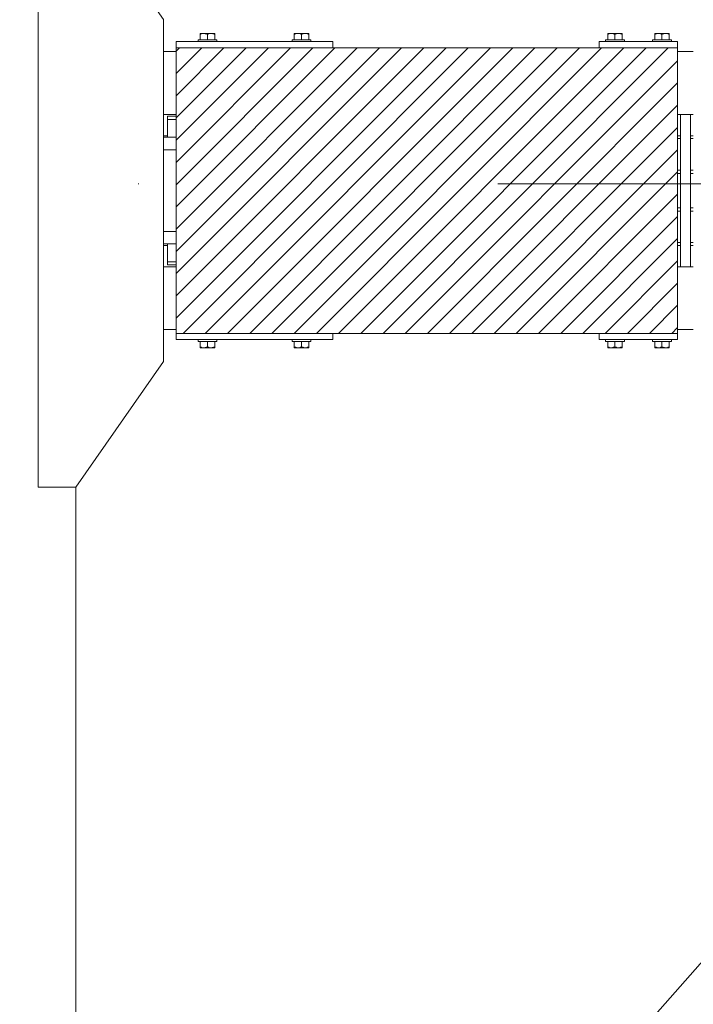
# Model space of a CAD drawing. Header units: millimetres. Extents: x 53746 to 116821, y -810352 to -765802.
# Tile 39 of 256: x 64602 to 65676, y -787502 to -785933. Entities that reach past the tile are written whole.
import ezdxf

# ---------------------------------------------------------------- set-up
doc = ezdxf.new("R2010")
doc.units = ezdxf.units.MM
doc.header["$MEASUREMENT"] = 0
doc.linetypes.add('DGN Style 4', pattern=[2290.3517185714, 1144.460571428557, -572.2302857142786, 1.430575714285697, -572.2302857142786])
for name, color, linetype, lineweight in [('Main Cradle', 7, 'Continuous', 0), ('Main Cradle Blocks', 7, 'Continuous', 0), ('Main Cradle Rails', 7, 'Continuous', 0)]:
    doc.layers.add(name, color=color, linetype=linetype, lineweight=lineweight)

# ---------------------------------------------------------------- blocks, each defined once
blk = doc.blocks.new('*U57')
at = {"linetype": 'Continuous', "lineweight": 0}
h = blk.add_hatch(dxfattribs=at)
h.set_pattern_fill('HATCH', color=30, style=0, pattern_type=2)
h.set_pattern_definition([(45, (-19968.342405, 1785.06771), (-17.71895608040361, 17.71895608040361), [])])
h.paths.add_polyline_path([(-19631.64426368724, 2099.479758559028), (-19756.64426368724, 2099.479758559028), (-20181.64426368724, 2099.479758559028), (-20431.64426368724, 2099.479758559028), (-20431.64426368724, 2093.479758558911), (-20431.64426368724, 1993.479758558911), (-20431.64426368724, 1990.479757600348), (-20431.64426368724, 1985.479757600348), (-20431.64426368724, 1956.979780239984), (-20431.64426368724, 1936.979780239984), (-20431.64426368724, 1806.979755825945), (-20431.64426368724, 1786.979755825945), (-20431.64426368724, 1758.479757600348), (-20431.64426368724, 1753.479757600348), (-20431.64426368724, 1750.479758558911), (-20431.64426368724, 1650.479758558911), (-20431.64426368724, 1644.479722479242), (-20181.64426368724, 1644.479722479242), (-19756.64426368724, 1644.479722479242), (-19631.64426368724, 1644.479722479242), (-19631.64426368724, 1650.479758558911), (-19631.64426368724, 1750.479758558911), (-19631.64426368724, 1784.479734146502), (-19631.64426368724, 1789.093126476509), (-19631.64426368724, 1839.479734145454), (-19631.64426368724, 1844.479734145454), (-19631.64426368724, 1899.47973414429), (-19631.64426368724, 1904.479734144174), (-19631.64426368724, 1954.866341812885), (-19631.64426368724, 1959.479734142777), (-19631.64426368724, 1993.479758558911), (-19631.64426368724, 2093.479758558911)])
at = {"color": 1, "linetype": 'DGN Style 4', "lineweight": 0}
blk.add_line((-26789.61417514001, 1882.86579207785), (27651.00597095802, 1882.86579207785), dxfattribs=at)
at = {"color": 30, "linetype": 'Continuous', "lineweight": 0, "flags": 128}
blk.add_lwpolyline([(-19631.64426368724, 2099.479758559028), (-19756.64426368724, 2099.479758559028), (-20181.64426368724, 2099.479758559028), (-20431.64426368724, 2099.479758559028), (-20431.64426368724, 2093.479758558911), (-20431.64426368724, 1993.479758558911), (-20431.64426368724, 1990.479757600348), (-20431.64426368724, 1985.479757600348), (-20431.64426368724, 1956.979780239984), (-20431.64426368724, 1936.979780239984), (-20431.64426368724, 1806.979755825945), (-20431.64426368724, 1786.979755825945), (-20431.64426368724, 1758.479757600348), (-20431.64426368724, 1753.479757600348), (-20431.64426368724, 1750.479758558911), (-20431.64426368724, 1650.479758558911), (-20431.64426368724, 1644.479722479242), (-20181.64426368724, 1644.479722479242), (-19756.64426368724, 1644.479722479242), (-19631.64426368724, 1644.479722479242), (-19631.64426368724, 1650.479758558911), (-19631.64426368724, 1750.479758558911), (-19631.64426368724, 1784.479734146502), (-19631.64426368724, 1789.093126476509), (-19631.64426368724, 1839.479734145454), (-19631.64426368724, 1844.479734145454), (-19631.64426368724, 1899.47973414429), (-19631.64426368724, 1904.479734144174), (-19631.64426368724, 1954.866341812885), (-19631.64426368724, 1959.479734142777), (-19631.64426368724, 1993.479758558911), (-19631.64426368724, 2093.479758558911), (-19631.64426368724, 2099.479758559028)], close=True, dxfattribs=at)
at = {"layer": 'Main Cradle', "color": 7, "linetype": 'Continuous', "lineweight": 0}
for p, q in [((-20451.74097438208, 2093.479758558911), (-20431.64429976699, 2093.479758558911)), ((-19631.6442276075, 2093.479758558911), (-19606.64429976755, 2093.479758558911)), ((-20451.7416329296, 1993.479758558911), (-20431.64429976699, 1993.479758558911)), ((-19631.6442276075, 1993.479758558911), (-19627.1442636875, 1993.479758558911)), ((-19611.1442636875, 1993.479758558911), (-19606.64429976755, 1993.479758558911)), ((-20451.74323320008, 1750.479758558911), (-20431.64429976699, 1750.479758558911)), ((-19631.6442276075, 1750.479758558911), (-19627.1442636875, 1750.479758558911)), ((-19611.1442636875, 1750.479758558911), (-19606.64429976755, 1750.479758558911)), ((-20451.7438917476, 1650.479758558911), (-20431.64429976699, 1650.479758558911)), ((-19631.6442276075, 1650.479758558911), (-19606.64429976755, 1650.479758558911)), ((-18771.25372953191, 1577.636176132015), (-20555.56288213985, -451.4586575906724)), ((-20591.74426368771, -399.7786864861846), (-20591.74426368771, 1399.480644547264))]:
    blk.add_line(p, q, dxfattribs=at)
at = {"layer": 'Main Cradle', "color": 7, "linetype": 'Continuous', "lineweight": 0, "flags": 128}
for points in [[(-20591.74426368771, 1399.48068062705), (-20451.74426368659, 1599.479758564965), (-20451.74067460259, 2144.479758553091), (-20591.73803071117, 2344.480680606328), (-20651.73803070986, 2344.481080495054), (-20651.74426368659, 1399.481080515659), (-20591.74426368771, 1399.48068062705)], [(-19627.1442636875, 1993.479758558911), (-19611.1442636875, 1993.479758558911), (-19611.1442636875, 1750.479758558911), (-19627.1442636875, 1750.479758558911), (-19627.1442636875, 1993.479758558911)], [(-20445.344104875, 1985.479758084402), (-20445.34428880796, 1985.479758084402), (-20445.34428863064, 1956.979816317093)], [(-20445.34428880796, 1985.479758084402), (-20439.54390959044, 1985.479757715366), (-20431.64429976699, 1985.479757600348)], [(-20445.34407977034, 1990.479758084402), (-20445.34426370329, 1990.479758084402), (-20445.34426367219, 1985.479758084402), (-20445.34426367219, 1985.479758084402)], [(-20445.34426370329, 1990.479758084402), (-20439.54388448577, 1990.479757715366), (-20431.64429976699, 1990.479757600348)], [(-20439.54390959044, 1985.479757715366), (-20439.54388445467, 1985.479757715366), (-20431.64429976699, 1985.479757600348)], [(-20431.64429976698, 1956.979780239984), (-20438.48650401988, 1956.979780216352), (-20451.74187329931, 1956.979780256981)], [(-20431.64429976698, 1936.979780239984), (-20438.48650389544, 1936.979780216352), (-20451.74200500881, 1936.979780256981)], [(-20431.64429976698, 1806.979755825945), (-20438.48650401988, 1806.979755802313), (-20451.74286112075, 1806.979755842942)], [(-20431.64429976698, 1786.979755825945), (-20438.48650389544, 1786.979755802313), (-20451.74299283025, 1786.979755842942)], [(-20439.54390835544, 1786.979757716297), (-20439.54390835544, 1786.979757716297), (-20440.27214979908, 1786.979757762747), (-20445.34428519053, 1786.97975808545), (-20445.34428519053, 1786.97975808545)], [(-20445.34428757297, 1786.979719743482), (-20445.34428739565, 1758.479758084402), (-20439.54390817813, 1758.479757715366), (-20431.64429976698, 1758.479757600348)], [(-20445.34409145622, 1758.479758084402), (-20445.34426370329, 1758.479758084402), (-20445.34426367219, 1753.479758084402), (-20439.54388445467, 1753.479757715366), (-20431.64429976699, 1753.479757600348)], [(-20439.54390817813, 1758.479757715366), (-20439.54388448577, 1758.479757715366), (-20431.64429976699, 1758.479757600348)]]:
    blk.add_lwpolyline(points, dxfattribs=at)
at = {"layer": 'Main Cradle Blocks', "color": 7, "linetype": 'Continuous', "lineweight": 0}
for p, q in [((-20393.22735346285, 2122.479758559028), (-20392.53708105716, 2122.479758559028)), ((-20393.22735346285, 2122.238963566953), (-20393.22735346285, 2122.479758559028)), ((-20393.22735346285, 2120.68784833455), (-20391.06931037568, 2121.729633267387)), ((-20393.22735346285, 2112.479794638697), (-20393.22735346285, 2120.68784833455)), ((-20392.64531715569, 2122.479397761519), (-20392.53719165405, 2122.47975819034)), ((-20387.43580857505, 2122.479758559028), (-20383.67953269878, 2122.479758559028)), ((-20387.43538080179, 2122.479758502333), (-20384.71143099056, 2122.479397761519)), ((-20383.78061239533, 2121.671232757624), (-20381.64426368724, 2120.68784833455)), ((-20381.64426368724, 2120.68784833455), (-20379.48622060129, 2121.729633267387)), ((-20381.64426368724, 2120.68784833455), (-20381.64426368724, 2112.479799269)), ((-20375.8535684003, 2122.479758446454), (-20378.57709638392, 2122.479397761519)), ((-20375.85271879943, 2122.479758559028), (-20372.78671532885, 2122.479758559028)), ((-20372.91009642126, 2122.479397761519), (-20372.78690456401, 2122.479758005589)), ((-20372.19752261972, 2121.671232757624), (-20370.06117391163, 2120.68784833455)), ((-20370.75149536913, 2122.479758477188), (-20370.96797580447, 2122.479397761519)), ((-20370.64321021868, 2122.479397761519), (-20370.75129734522, 2122.4797580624)), ((-20370.06117391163, 2121.696614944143), (-20370.06117391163, 2120.68784833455)), ((-20370.06117391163, 2120.68784833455), (-20370.06117391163, 2112.479794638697)), ((-20243.22735346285, 2121.696614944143), (-20243.22735346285, 2120.68784833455)), ((-20241.09100475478, 2121.671232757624), (-20243.22735346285, 2120.68784833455)), ((-20243.22735346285, 2120.68784833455), (-20243.22735346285, 2112.479794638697)), ((-20242.64531715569, 2122.479397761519), (-20242.53723002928, 2122.4797580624)), ((-20242.32055157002, 2122.479397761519), (-20242.53703200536, 2122.479758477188)), ((-20237.43580857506, 2122.479758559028), (-20240.50181204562, 2122.479758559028)), ((-20240.50162281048, 2122.479758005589), (-20240.37843095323, 2122.479397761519)), ((-20234.71143099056, 2122.479397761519), (-20237.43495897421, 2122.479758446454)), ((-20231.64426368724, 2120.68784833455), (-20233.80230677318, 2121.729633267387)), ((-20229.50791497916, 2121.671232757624), (-20231.64426368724, 2120.68784833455)), ((-20231.64426368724, 2120.68784833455), (-20231.64426368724, 2112.479799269)), ((-20225.85271879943, 2122.479758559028), (-20229.60899467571, 2122.479758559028)), ((-20228.57709638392, 2122.479397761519), (-20225.8531465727, 2122.479758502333)), ((-20220.06117391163, 2120.68784833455), (-20222.2192169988, 2121.729633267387)), ((-20220.06117391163, 2122.479758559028), (-20220.75144631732, 2122.479758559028)), ((-20220.75133572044, 2122.47975819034), (-20220.6432102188, 2122.479397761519)), ((-20220.06117391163, 2122.238963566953), (-20220.06117391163, 2122.479758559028)), ((-20220.06117391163, 2112.479794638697), (-20220.06117391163, 2120.68784833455)), ((-19743.22735346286, 2122.479758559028), (-19742.53708105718, 2122.479758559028)), ((-19743.22735346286, 2122.238963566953), (-19743.22735346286, 2122.479758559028)), ((-19743.22735346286, 2120.68784833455), (-19741.06931037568, 2121.729633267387)), ((-19743.22735346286, 2112.479794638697), (-19743.22735346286, 2120.68784833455)), ((-19742.64531715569, 2122.479397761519), (-19742.53719165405, 2122.47975819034)), ((-19737.43580857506, 2122.479758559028), (-19733.67953269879, 2122.479758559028)), ((-19737.43538080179, 2122.479758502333), (-19734.71143099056, 2122.479397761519)), ((-19733.78061239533, 2121.671232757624), (-19731.64426368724, 2120.68784833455)), ((-19731.64426368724, 2120.68784833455), (-19729.48622060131, 2121.729633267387)), ((-19731.64426368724, 2120.68784833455), (-19731.64426368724, 2112.479799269)), ((-19725.8535684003, 2122.479758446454), (-19728.57709638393, 2122.479397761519)), ((-19725.85271879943, 2122.479758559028), (-19722.78671532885, 2122.479758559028)), ((-19722.91009642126, 2122.479397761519), (-19722.78690456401, 2122.479758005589)), ((-19722.19752261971, 2121.671232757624), (-19720.06117391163, 2120.68784833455)), ((-19720.75149536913, 2122.479758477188), (-19720.96797580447, 2122.479397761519)), ((-19720.64321021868, 2122.479397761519), (-19720.75129734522, 2122.4797580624)), ((-19720.06117391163, 2121.696614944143), (-19720.06117391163, 2120.68784833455)), ((-19720.06117391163, 2120.68784833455), (-19720.06117391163, 2112.479794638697)), ((-19668.22735346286, 2121.696614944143), (-19668.22735346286, 2120.68784833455)), ((-19666.09100475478, 2121.671232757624), (-19668.22735346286, 2120.68784833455)), ((-19668.22735346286, 2120.68784833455), (-19668.22735346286, 2112.479794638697)), ((-19667.64531715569, 2122.479397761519), (-19667.53723002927, 2122.4797580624)), ((-19667.32055157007, 2122.479397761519), (-19667.53703200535, 2122.479758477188)), ((-19662.43580857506, 2122.479758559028), (-19665.50181204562, 2122.479758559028)), ((-19665.50162281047, 2122.479758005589), (-19665.37843095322, 2122.479397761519)), ((-19659.71143099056, 2122.479397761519), (-19662.43495897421, 2122.479758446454)), ((-19656.64426368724, 2120.68784833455), (-19658.80230677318, 2121.729633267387)), ((-19654.50791497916, 2121.671232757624), (-19656.64426368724, 2120.68784833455)), ((-19656.64426368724, 2120.68784833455), (-19656.64426368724, 2112.479799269)), ((-19650.85271879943, 2122.479758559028), (-19654.60899467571, 2122.479758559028)), ((-19653.57709638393, 2122.479397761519), (-19650.85314657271, 2122.479758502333)), ((-19645.06117391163, 2120.68784833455), (-19647.21921699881, 2121.729633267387)), ((-19645.06117391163, 2122.479758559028), (-19645.75144631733, 2122.479758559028)), ((-19645.75133572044, 2122.47975819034), (-19645.64321021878, 2122.479397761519)), ((-19645.06117391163, 2122.238963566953), (-19645.06117391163, 2122.479758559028)), ((-19645.06117391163, 2112.479794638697), (-19645.06117391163, 2120.68784833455)), ((-20431.64426368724, 2099.479794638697), (-20431.64426368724, 2109.479758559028)), ((-20431.64426368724, 2109.479758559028), (-20181.64426368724, 2109.479758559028)), ((-20387.38451517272, 2112.479758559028), (-20381.64426368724, 2112.479758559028)), ((-20225.90401220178, 2112.479758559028), (-20231.64426368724, 2112.479758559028)), ((-20181.64426368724, 2099.479794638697), (-20181.64426368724, 2109.479758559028)), ((-19631.64426368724, 2109.479758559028), (-19756.64426368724, 2109.479758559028)), ((-19756.64426368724, 2109.479758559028), (-19756.64426368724, 2099.479794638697)), ((-19737.38451517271, 2112.479758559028), (-19731.64426368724, 2112.479758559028)), ((-19650.90401220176, 2112.479758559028), (-19656.64426368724, 2112.479758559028)), ((-19631.64426368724, 2099.479794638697), (-19631.64426368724, 2109.479758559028)), ((-19631.64426368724, 2099.479758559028), (-20431.64426368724, 2099.479758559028)), ((-20431.64426368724, 1644.479758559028), (-20431.64426368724, 2099.479758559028)), ((-19631.64426368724, 1644.479758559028), (-19631.64426368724, 2099.479758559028)), ((-20431.64426368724, 1644.479758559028), (-19631.64426368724, 1644.479758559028)), ((-20431.64426368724, 1644.479722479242), (-20431.64426368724, 1634.479758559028)), ((-20181.64426368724, 1634.479758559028), (-20431.64426368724, 1634.479758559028)), ((-20181.64426368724, 1644.479722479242), (-20181.64426368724, 1634.479758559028)), ((-19756.64426368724, 1634.479758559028), (-19756.64426368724, 1644.479722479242)), ((-19631.64426368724, 1634.479758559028), (-19756.64426368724, 1634.479758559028)), ((-19631.64426368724, 1644.479722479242), (-19631.64426368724, 1634.479758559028)), ((-20393.22735346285, 1631.479722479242), (-20393.22735346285, 1623.271668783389)), ((-20393.22735346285, 1623.271668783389), (-20391.06931037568, 1622.229883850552)), ((-20393.22735346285, 1621.720553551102), (-20393.22735346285, 1621.479758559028)), ((-20393.22735346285, 1621.479758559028), (-20392.53708105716, 1621.479758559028)), ((-20392.53719165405, 1621.479758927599), (-20392.64531715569, 1621.48011935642)), ((-20387.43580857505, 1621.479758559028), (-20383.67953269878, 1621.479758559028)), ((-20384.71143099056, 1621.48011935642), (-20387.43538080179, 1621.479758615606)), ((-20387.38451517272, 1631.479758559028), (-20381.64426368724, 1631.479758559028)), ((-20383.78061239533, 1622.288284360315), (-20381.64426368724, 1623.271668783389)), ((-20381.64426368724, 1623.271668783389), (-20381.64426368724, 1631.479717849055)), ((-20381.64426368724, 1623.271668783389), (-20379.48622060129, 1622.229883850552)), ((-20378.57709638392, 1621.48011935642), (-20375.85356840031, 1621.479758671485)), ((-20375.85271879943, 1621.479758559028), (-20372.78671532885, 1621.479758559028)), ((-20372.78690456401, 1621.47975911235), (-20372.91009642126, 1621.48011935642)), ((-20372.19752261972, 1622.288284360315), (-20370.06117391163, 1623.271668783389)), ((-20370.96797580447, 1621.48011935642), (-20370.75149536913, 1621.479758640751)), ((-20370.6432102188, 1621.48011935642), (-20370.75129734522, 1621.479759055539)), ((-20370.06117391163, 1623.271668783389), (-20370.06117391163, 1631.479722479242)), ((-20370.06117391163, 1622.262902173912), (-20370.06117391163, 1623.271668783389)), ((-20243.22735346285, 1623.271668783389), (-20243.22735346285, 1631.479722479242)), ((-20243.22735346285, 1622.262902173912), (-20243.22735346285, 1623.271668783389)), ((-20241.09100475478, 1622.288284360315), (-20243.22735346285, 1623.271668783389)), ((-20242.64531715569, 1621.48011935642), (-20242.53723002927, 1621.479759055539)), ((-20242.53703200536, 1621.479758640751), (-20242.32055157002, 1621.48011935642)), ((-20237.43580857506, 1621.479758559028), (-20240.50181204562, 1621.479758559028)), ((-20240.37843095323, 1621.48011935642), (-20240.50162281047, 1621.47975911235)), ((-20237.43495897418, 1621.479758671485), (-20234.71143099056, 1621.48011935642)), ((-20231.64426368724, 1623.271668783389), (-20233.80230677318, 1622.229883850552)), ((-20225.90401220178, 1631.479758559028), (-20231.64426368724, 1631.479758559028)), ((-20231.64426368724, 1623.271668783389), (-20231.64426368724, 1631.479717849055)), ((-20229.50791497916, 1622.288284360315), (-20231.64426368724, 1623.271668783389)), ((-20225.85271879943, 1621.479758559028), (-20229.60899467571, 1621.479758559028)), ((-20225.8531465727, 1621.479758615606), (-20228.57709638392, 1621.48011935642)), ((-20220.06117391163, 1623.271668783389), (-20222.2192169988, 1622.229883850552)), ((-20220.06117391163, 1621.479758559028), (-20220.75144631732, 1621.479758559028)), ((-20220.6432102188, 1621.48011935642), (-20220.75133572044, 1621.479758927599)), ((-20220.06117391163, 1631.479722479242), (-20220.06117391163, 1623.271668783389)), ((-20220.06117391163, 1621.720553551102), (-20220.06117391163, 1621.479758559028)), ((-19743.22735346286, 1631.479722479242), (-19743.22735346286, 1623.271668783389)), ((-19743.22735346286, 1623.271668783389), (-19741.06931037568, 1622.229883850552)), ((-19743.22735346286, 1621.720553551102), (-19743.22735346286, 1621.479758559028)), ((-19743.22735346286, 1621.479758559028), (-19742.53708105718, 1621.479758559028)), ((-19742.53719165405, 1621.479758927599), (-19742.64531715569, 1621.48011935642)), ((-19737.43580857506, 1621.479758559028), (-19733.67953269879, 1621.479758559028)), ((-19734.71143099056, 1621.48011935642), (-19737.43538080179, 1621.479758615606)), ((-19737.38451517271, 1631.479758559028), (-19731.64426368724, 1631.479758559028)), ((-19733.78061239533, 1622.288284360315), (-19731.64426368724, 1623.271668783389)), ((-19731.64426368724, 1623.271668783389), (-19731.64426368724, 1631.479717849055)), ((-19731.64426368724, 1623.271668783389), (-19729.48622060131, 1622.229883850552)), ((-19728.57709638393, 1621.48011935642), (-19725.85356840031, 1621.479758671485)), ((-19725.85271879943, 1621.479758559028), (-19722.78671532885, 1621.479758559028)), ((-19722.78690456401, 1621.47975911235), (-19722.91009642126, 1621.48011935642)), ((-19722.19752261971, 1622.288284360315), (-19720.06117391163, 1623.271668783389)), ((-19720.96797580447, 1621.48011935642), (-19720.75149536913, 1621.479758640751)), ((-19720.6432102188, 1621.48011935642), (-19720.75129734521, 1621.479759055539)), ((-19720.06117391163, 1623.271668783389), (-19720.06117391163, 1631.479722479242)), ((-19720.06117391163, 1622.262902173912), (-19720.06117391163, 1623.271668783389)), ((-19668.22735346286, 1623.271668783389), (-19668.22735346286, 1631.479722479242)), ((-19668.22735346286, 1622.262902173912), (-19668.22735346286, 1623.271668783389)), ((-19666.09100475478, 1622.288284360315), (-19668.22735346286, 1623.271668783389)), ((-19667.64531715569, 1621.48011935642), (-19667.53723002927, 1621.479759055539)), ((-19667.53703200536, 1621.479758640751), (-19667.32055157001, 1621.48011935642)), ((-19662.43580857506, 1621.479758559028), (-19665.50181204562, 1621.479758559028)), ((-19665.37843095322, 1621.48011935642), (-19665.50162281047, 1621.47975911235)), ((-19662.43495897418, 1621.479758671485), (-19659.71143099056, 1621.48011935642)), ((-19656.64426368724, 1623.271668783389), (-19658.80230677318, 1622.229883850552)), ((-19650.90401220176, 1631.479758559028), (-19656.64426368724, 1631.479758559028)), ((-19656.64426368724, 1623.271668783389), (-19656.64426368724, 1631.479717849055)), ((-19654.50791497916, 1622.288284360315), (-19656.64426368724, 1623.271668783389)), ((-19650.85271879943, 1621.479758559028), (-19654.60899467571, 1621.479758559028)), ((-19650.8531465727, 1621.479758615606), (-19653.57709638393, 1621.48011935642)), ((-19645.06117391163, 1623.271668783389), (-19647.21921699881, 1622.229883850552)), ((-19645.06117391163, 1621.479758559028), (-19645.75144631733, 1621.479758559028)), ((-19645.64321021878, 1621.48011935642), (-19645.75133572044, 1621.479758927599)), ((-19645.06117391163, 1631.479722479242), (-19645.06117391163, 1623.271668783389)), ((-19645.06117391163, 1621.720553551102), (-19645.06117391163, 1621.479758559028))]:
    blk.add_line(p, q, dxfattribs=at)
at = {"layer": 'Main Cradle Blocks', "color": 7, "linetype": 'Continuous', "lineweight": 0, "flags": 128}
for points in [[(-20393.22735346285, 2122.238963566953), (-20393.22735346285, 2121.734947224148), (-20393.22735346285, 2121.696614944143), (-20393.22735346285, 2120.68784833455)], [(-20387.43580857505, 2122.479758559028), (-20387.43580857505, 2122.479758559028), (-20390.50181204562, 2122.479758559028), (-20392.53708105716, 2122.479758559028)], [(-20383.78061239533, 2121.671232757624), (-20384.43601800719, 2121.972923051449), (-20385.47787189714, 2122.261182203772), (-20387.43580857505, 2122.479758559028), (-20388.17763483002, 2122.448128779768), (-20388.9120707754, 2122.35499759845), (-20390.92733730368, 2121.798170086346), (-20391.06931037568, 2121.729633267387)], [(-20375.85271879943, 2122.479758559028), (-20379.60899467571, 2122.479758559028), (-20383.67953269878, 2122.479758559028)], [(-20372.19752261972, 2121.671232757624), (-20372.85292823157, 2121.972923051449), (-20373.89478212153, 2122.261182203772), (-20375.85271879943, 2122.479758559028), (-20376.5945450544, 2122.448128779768), (-20377.32898099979, 2122.35499759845), (-20379.34424752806, 2121.798170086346), (-20379.48622060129, 2121.729633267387)], [(-20370.06117391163, 2121.696614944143), (-20370.06117391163, 2121.732826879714), (-20370.06117391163, 2122.305005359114), (-20370.06117391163, 2122.479758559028), (-20370.75144631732, 2122.479758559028), (-20372.78671532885, 2122.479758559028)], [(-20240.50181204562, 2122.479758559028), (-20242.53708105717, 2122.479758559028), (-20243.22735346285, 2122.479758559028), (-20243.22735346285, 2122.305005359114), (-20243.22735346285, 2121.732826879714), (-20243.22735346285, 2121.696614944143)], [(-20233.80230677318, 2121.729633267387), (-20233.94427984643, 2121.798170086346), (-20235.9595463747, 2122.35499759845), (-20236.6939823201, 2122.448128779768), (-20237.43580857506, 2122.479758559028), (-20239.39374525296, 2122.261182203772), (-20240.43559914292, 2121.972923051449), (-20241.09100475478, 2121.671232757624)], [(-20229.60899467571, 2122.479758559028), (-20233.67953269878, 2122.479758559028), (-20237.43580857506, 2122.479758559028)], [(-20222.2192169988, 2121.729633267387), (-20222.36119007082, 2121.798170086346), (-20224.37645659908, 2122.35499759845), (-20225.11089254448, 2122.448128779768), (-20225.85271879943, 2122.479758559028), (-20227.81065547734, 2122.261182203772), (-20228.85250936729, 2121.972923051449), (-20229.50791497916, 2121.671232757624)], [(-20220.75144631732, 2122.479758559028), (-20222.78671532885, 2122.479758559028), (-20225.85271879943, 2122.479758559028), (-20225.85271879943, 2122.479758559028)], [(-20220.06117391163, 2120.68784833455), (-20220.06117391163, 2121.696614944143), (-20220.06117391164, 2121.734947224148), (-20220.06117391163, 2122.238963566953)], [(-19743.22735346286, 2122.238963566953), (-19743.22735346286, 2121.734947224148), (-19743.22735346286, 2121.696614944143), (-19743.22735346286, 2120.68784833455)], [(-19737.43580857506, 2122.479758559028), (-19737.43580857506, 2122.479758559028), (-19740.50181204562, 2122.479758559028), (-19742.53708105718, 2122.479758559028)], [(-19733.78061239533, 2121.671232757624), (-19734.4360180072, 2121.972923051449), (-19735.47787189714, 2122.261182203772), (-19737.43580857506, 2122.479758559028), (-19738.17763483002, 2122.448128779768), (-19738.9120707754, 2122.35499759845), (-19740.92733730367, 2121.798170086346), (-19741.06931037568, 2121.729633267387)], [(-19725.85271879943, 2122.479758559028), (-19729.60899467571, 2122.479758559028), (-19733.67953269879, 2122.479758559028)], [(-19722.19752261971, 2121.671232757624), (-19722.85292823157, 2121.972923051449), (-19723.89478212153, 2122.261182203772), (-19725.85271879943, 2122.479758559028), (-19726.59454505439, 2122.448128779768), (-19727.3289809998, 2122.35499759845), (-19729.34424752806, 2121.798170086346), (-19729.48622060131, 2121.729633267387)], [(-19720.06117391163, 2121.696614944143), (-19720.06117391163, 2121.732826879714), (-19720.06117391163, 2122.305005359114), (-19720.06117391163, 2122.479758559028), (-19720.75144631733, 2122.479758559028), (-19722.78671532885, 2122.479758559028)], [(-19665.50181204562, 2122.479758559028), (-19667.53708105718, 2122.479758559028), (-19668.22735346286, 2122.479758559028), (-19668.22735346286, 2122.305005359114), (-19668.22735346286, 2121.732826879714), (-19668.22735346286, 2121.696614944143)], [(-19658.80230677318, 2121.729633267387), (-19658.94427984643, 2121.798170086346), (-19660.9595463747, 2122.35499759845), (-19661.6939823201, 2122.448128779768), (-19662.43580857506, 2122.479758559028), (-19664.39374525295, 2122.261182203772), (-19665.4355991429, 2121.972923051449), (-19666.09100475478, 2121.671232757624)], [(-19654.60899467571, 2122.479758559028), (-19658.67953269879, 2122.479758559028), (-19662.43580857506, 2122.479758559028)], [(-19647.21921699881, 2121.729633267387), (-19647.36119007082, 2121.798170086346), (-19649.37645659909, 2122.35499759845), (-19650.11089254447, 2122.448128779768), (-19650.85271879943, 2122.479758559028), (-19652.81065547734, 2122.261182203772), (-19653.85250936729, 2121.972923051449), (-19654.50791497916, 2121.671232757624)], [(-19645.75144631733, 2122.479758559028), (-19647.78671532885, 2122.479758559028), (-19650.85271879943, 2122.479758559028), (-19650.85271879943, 2122.479758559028)], [(-19645.06117391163, 2120.68784833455), (-19645.06117391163, 2121.696614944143), (-19645.06117391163, 2121.734947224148), (-19645.06117391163, 2122.238963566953)], [(-20396.64426368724, 2109.479794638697), (-20396.64426368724, 2112.479758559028), (-20395.50245667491, 2112.479758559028), (-20392.25086540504, 2112.479758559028), (-20387.38451517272, 2112.479758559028)], [(-20381.64426368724, 2112.479758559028), (-20375.90401220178, 2112.479758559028), (-20371.03766196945, 2112.479758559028), (-20367.78607069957, 2112.479758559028), (-20366.64426368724, 2112.479758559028), (-20366.64426368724, 2109.479794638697)], [(-20246.64426368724, 2109.479794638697), (-20246.64426368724, 2112.479758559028), (-20245.50245667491, 2112.479758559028), (-20242.25086540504, 2112.479758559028), (-20237.38451517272, 2112.479758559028), (-20231.64426368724, 2112.479758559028)], [(-20225.90401220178, 2112.479758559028), (-20221.03766196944, 2112.479758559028), (-20217.78607069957, 2112.479758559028), (-20216.64426368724, 2112.479758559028), (-20216.64426368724, 2109.479794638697)], [(-19746.64426368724, 2109.479794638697), (-19746.64426368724, 2112.479758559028), (-19745.50245667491, 2112.479758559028), (-19742.25086540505, 2112.479758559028), (-19737.38451517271, 2112.479758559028)], [(-19731.64426368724, 2112.479758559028), (-19725.90401220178, 2112.479758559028), (-19721.03766196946, 2112.479758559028), (-19717.78607069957, 2112.479758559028), (-19716.64426368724, 2112.479758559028), (-19716.64426368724, 2109.479794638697)], [(-19671.64426368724, 2109.479794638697), (-19671.64426368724, 2112.479758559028), (-19670.50245667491, 2112.479758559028), (-19667.25086540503, 2112.479758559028), (-19662.38451517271, 2112.479758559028), (-19656.64426368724, 2112.479758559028)], [(-19650.90401220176, 2112.479758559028), (-19646.03766196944, 2112.479758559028), (-19642.78607069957, 2112.479758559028), (-19641.64426368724, 2112.479758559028), (-19641.64426368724, 2109.479794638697)], [(-20387.38451517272, 1631.479758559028), (-20392.25086540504, 1631.479758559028), (-20395.50245667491, 1631.479758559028), (-20396.64426368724, 1631.479758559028), (-20396.64426368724, 1634.479722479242)], [(-20366.64426368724, 1634.479722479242), (-20366.64426368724, 1631.479758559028), (-20367.78607069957, 1631.479758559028), (-20371.03766196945, 1631.479758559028), (-20375.90401220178, 1631.479758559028), (-20381.64426368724, 1631.479758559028)], [(-20231.64426368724, 1631.479758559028), (-20237.38451517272, 1631.479758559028), (-20242.25086540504, 1631.479758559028), (-20245.50245667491, 1631.479758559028), (-20246.64426368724, 1631.479758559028), (-20246.64426368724, 1634.479722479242)], [(-20216.64426368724, 1634.479722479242), (-20216.64426368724, 1631.479758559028), (-20217.78607069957, 1631.479758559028), (-20221.03766196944, 1631.479758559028), (-20225.90401220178, 1631.479758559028)], [(-19737.38451517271, 1631.479758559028), (-19742.25086540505, 1631.479758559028), (-19745.50245667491, 1631.479758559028), (-19746.64426368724, 1631.479758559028), (-19746.64426368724, 1634.479722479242)], [(-19716.64426368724, 1634.479722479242), (-19716.64426368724, 1631.479758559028), (-19717.78607069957, 1631.479758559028), (-19721.03766196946, 1631.479758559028), (-19725.90401220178, 1631.479758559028), (-19731.64426368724, 1631.479758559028)], [(-19656.64426368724, 1631.479758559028), (-19662.38451517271, 1631.479758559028), (-19667.25086540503, 1631.479758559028), (-19670.50245667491, 1631.479758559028), (-19671.64426368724, 1631.479758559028), (-19671.64426368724, 1634.479722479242)], [(-19641.64426368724, 1634.479722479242), (-19641.64426368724, 1631.479758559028), (-19642.78607069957, 1631.479758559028), (-19646.03766196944, 1631.479758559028), (-19650.90401220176, 1631.479758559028)], [(-20393.22735346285, 1623.271668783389), (-20393.22735346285, 1622.262902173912), (-20393.22735346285, 1622.224569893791), (-20393.22735346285, 1621.720553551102)], [(-20392.53708105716, 1621.479758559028), (-20390.50181204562, 1621.479758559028), (-20387.43580857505, 1621.479758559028), (-20387.43580857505, 1621.479758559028)], [(-20391.06931037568, 1622.229883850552), (-20390.92733730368, 1622.161347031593), (-20388.9120707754, 1621.604519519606), (-20388.17763483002, 1621.511388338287), (-20387.43580857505, 1621.479758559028), (-20385.47787189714, 1621.698334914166), (-20384.43601800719, 1621.986594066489), (-20383.78061239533, 1622.288284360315)], [(-20383.67953269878, 1621.479758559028), (-20379.60899467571, 1621.479758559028), (-20375.85271879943, 1621.479758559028)], [(-20379.48622060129, 1622.229883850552), (-20379.34424752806, 1622.161347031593), (-20377.32898099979, 1621.604519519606), (-20376.5945450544, 1621.511388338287), (-20375.85271879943, 1621.479758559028), (-20373.89478212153, 1621.698334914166), (-20372.85292823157, 1621.986594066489), (-20372.19752261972, 1622.288284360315)], [(-20372.78671532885, 1621.479758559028), (-20370.75144631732, 1621.479758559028), (-20370.06117391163, 1621.479758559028), (-20370.06117391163, 1621.654511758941), (-20370.06117391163, 1622.226690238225), (-20370.06117391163, 1622.262902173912)], [(-20243.22735346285, 1622.262902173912), (-20243.22735346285, 1622.226690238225), (-20243.22735346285, 1621.654511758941), (-20243.22735346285, 1621.479758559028), (-20242.53708105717, 1621.479758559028), (-20240.50181204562, 1621.479758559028)], [(-20241.09100475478, 1622.288284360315), (-20240.43559914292, 1621.986594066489), (-20239.39374525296, 1621.698334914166), (-20237.43580857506, 1621.479758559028), (-20236.6939823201, 1621.511388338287), (-20235.9595463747, 1621.604519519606), (-20233.94427984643, 1622.161347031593), (-20233.80230677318, 1622.229883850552)], [(-20237.43580857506, 1621.479758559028), (-20233.67953269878, 1621.479758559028), (-20229.60899467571, 1621.479758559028)], [(-20229.50791497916, 1622.288284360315), (-20228.85250936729, 1621.986594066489), (-20227.81065547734, 1621.698334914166), (-20225.85271879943, 1621.479758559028), (-20225.11089254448, 1621.511388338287), (-20224.37645659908, 1621.604519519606), (-20222.36119007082, 1622.161347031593), (-20222.2192169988, 1622.229883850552)], [(-20225.85271879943, 1621.479758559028), (-20225.85271879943, 1621.479758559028), (-20222.78671532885, 1621.479758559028), (-20220.75144631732, 1621.479758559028)], [(-20220.06117391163, 1621.720553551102), (-20220.06117391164, 1622.224569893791), (-20220.06117391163, 1622.262902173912), (-20220.06117391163, 1623.271668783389)], [(-19743.22735346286, 1623.271668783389), (-19743.22735346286, 1622.262902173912), (-19743.22735346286, 1622.224569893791), (-19743.22735346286, 1621.720553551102)], [(-19742.53708105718, 1621.479758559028), (-19740.50181204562, 1621.479758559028), (-19737.43580857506, 1621.479758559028), (-19737.43580857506, 1621.479758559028)], [(-19741.06931037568, 1622.229883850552), (-19740.92733730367, 1622.161347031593), (-19738.9120707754, 1621.604519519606), (-19738.17763483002, 1621.511388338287), (-19737.43580857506, 1621.479758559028), (-19735.47787189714, 1621.698334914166), (-19734.4360180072, 1621.986594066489), (-19733.78061239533, 1622.288284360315)], [(-19733.67953269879, 1621.479758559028), (-19729.60899467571, 1621.479758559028), (-19725.85271879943, 1621.479758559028)], [(-19729.48622060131, 1622.229883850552), (-19729.34424752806, 1622.161347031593), (-19727.3289809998, 1621.604519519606), (-19726.59454505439, 1621.511388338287), (-19725.85271879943, 1621.479758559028), (-19723.89478212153, 1621.698334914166), (-19722.85292823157, 1621.986594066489), (-19722.19752261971, 1622.288284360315)], [(-19722.78671532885, 1621.479758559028), (-19720.75144631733, 1621.479758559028), (-19720.06117391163, 1621.479758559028), (-19720.06117391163, 1621.654511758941), (-19720.06117391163, 1622.226690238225), (-19720.06117391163, 1622.262902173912)], [(-19668.22735346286, 1622.262902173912), (-19668.22735346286, 1622.226690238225), (-19668.22735346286, 1621.654511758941), (-19668.22735346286, 1621.479758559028), (-19667.53708105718, 1621.479758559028), (-19665.50181204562, 1621.479758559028)], [(-19666.09100475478, 1622.288284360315), (-19665.4355991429, 1621.986594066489), (-19664.39374525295, 1621.698334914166), (-19662.43580857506, 1621.479758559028), (-19661.6939823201, 1621.511388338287), (-19660.9595463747, 1621.604519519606), (-19658.94427984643, 1622.161347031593), (-19658.80230677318, 1622.229883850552)], [(-19662.43580857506, 1621.479758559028), (-19658.67953269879, 1621.479758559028), (-19654.60899467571, 1621.479758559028)], [(-19654.50791497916, 1622.288284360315), (-19653.85250936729, 1621.986594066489), (-19652.81065547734, 1621.698334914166), (-19650.85271879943, 1621.479758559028), (-19650.11089254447, 1621.511388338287), (-19649.37645659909, 1621.604519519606), (-19647.36119007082, 1622.161347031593), (-19647.21921699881, 1622.229883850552)], [(-19650.85271879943, 1621.479758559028), (-19650.85271879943, 1621.479758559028), (-19647.78671532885, 1621.479758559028), (-19645.75144631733, 1621.479758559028)], [(-19645.06117391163, 1621.720553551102), (-19645.06117391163, 1622.224569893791), (-19645.06117391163, 1622.262902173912), (-19645.06117391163, 1623.271668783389)]]:
    blk.add_lwpolyline(points, dxfattribs=at)
at = {"layer": 'Main Cradle Rails', "color": 7, "linetype": 'Continuous', "lineweight": 0}
for p, q in [((-20451.74185683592, 1959.479734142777), (-20445.34432472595, 1959.479734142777)), ((-19631.6442276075, 1959.479734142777), (-19627.14429976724, 1959.479734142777)), ((-19631.6442276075, 1954.866341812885), (-19627.14429976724, 1954.866341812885)), ((-19611.14422760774, 1959.479734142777), (-19606.64429976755, 1959.479734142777)), ((-19611.14422760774, 1954.866341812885), (-19606.64429976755, 1954.866341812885)), ((-19631.6442276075, 1904.479734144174), (-19627.14429976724, 1904.479734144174)), ((-19631.6442276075, 1899.47973414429), (-19627.14429976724, 1899.47973414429)), ((-19611.14422760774, 1904.479734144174), (-19606.64429976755, 1904.479734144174)), ((-19611.14422760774, 1899.47973414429), (-19606.64429976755, 1899.47973414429)), ((-19631.6442276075, 1844.479734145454), (-19627.14429976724, 1844.479734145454)), ((-19631.6442276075, 1839.479734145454), (-19627.14429976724, 1839.479734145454)), ((-19611.14422760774, 1844.479734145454), (-19606.64429976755, 1844.479734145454)), ((-19611.14422760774, 1839.479734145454), (-19606.64429976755, 1839.479734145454)), ((-19631.6442276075, 1789.093126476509), (-19627.14429976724, 1789.093126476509)), ((-19611.14422760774, 1789.093126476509), (-19606.64429976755, 1789.093126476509)), ((-20451.74300929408, 1784.479734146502), (-20445.34432363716, 1784.479734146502)), ((-19631.6442276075, 1784.479734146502), (-19627.14429976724, 1784.479734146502)), ((-19611.14422760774, 1784.479734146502), (-19606.64429976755, 1784.479734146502))]:
    blk.add_line(p, q, dxfattribs=at)

msp = doc.modelspace()

# ---------------------------------------------------------------- block references
at = {"layer": 'Main Cradle Rails', "color": 7, "linetype": 'Continuous', "lineweight": 0}
msp.add_blockref('*U57', (85283.05, -788076.9500000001), dxfattribs=at)

doc.saveas('drawing.dxf')
